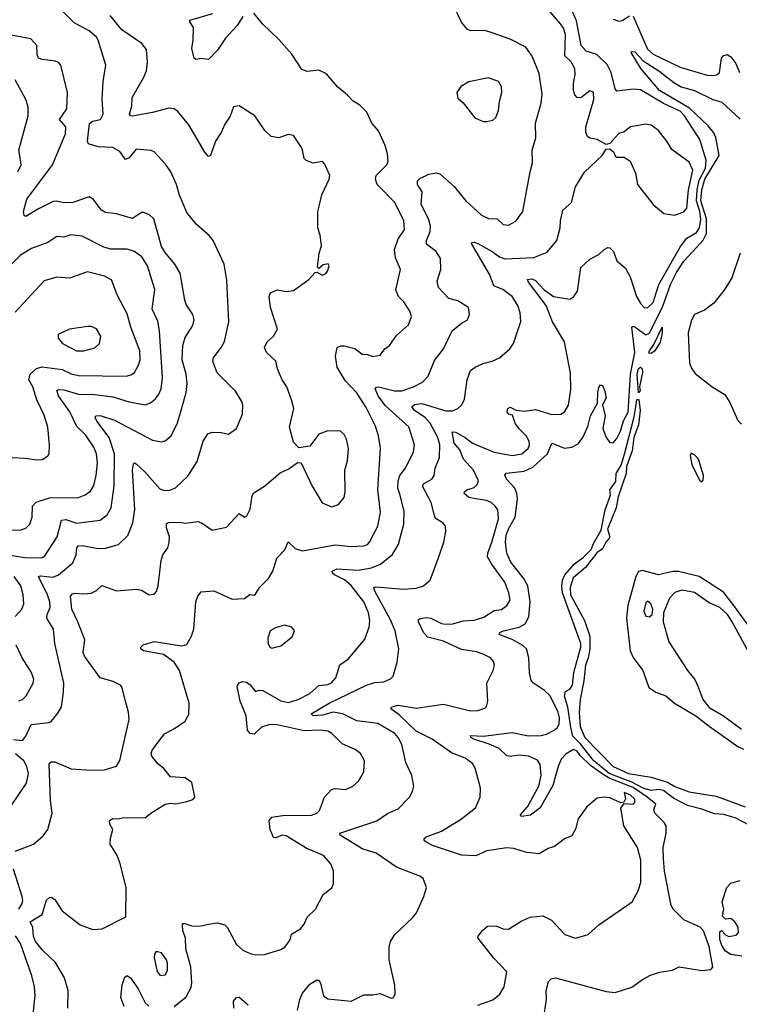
# Model space of a CAD drawing. Extents: x 1954678 to 2060275, y 904822 to 1016299.
# Tile 98 of 256: x 2030630 to 2034612, y 910728 to 916178. Entities that reach past the tile are written whole.
import ezdxf

# ---------------------------------------------------------------- set-up
doc = ezdxf.new("R2010")
doc.units = 0

msp = doc.modelspace()

# ---------------------------------------------------------------- linework, layer by layer
at = {"layer": '0CON20XD'}
for points in [[(2031485, 910716.5), (2031551.1, 910768.9), (2031578.3, 910821.7), (2031582.1, 910845), (2031577.2, 910935), (2031549.5, 911035), (2031546.8, 911095), (2031532.7, 911135), (2031530.9, 911169.1), (2031534.4, 911175.6), (2031544.3, 911175.7), (2031582.4, 911162.4), (2031625, 911160.9), (2031675, 911171.1), (2031725, 911178), (2031765, 911168), (2031778.6, 911155), (2031829.8, 911059.8), (2031865, 911027.5), (2031905, 911008.6), (2031935, 911001.9), (2031985, 911002.9), (2032075, 911032), (2032097.5, 911045), (2032126.5, 911085), (2032135, 911116.2), (2032183.8, 911145), (2032205, 911171.2), (2032220.3, 911209.7), (2032266.2, 911253.8), (2032308.8, 911335), (2032357.3, 911372.7), (2032365.8, 911394.2), (2032367.1, 911465), (2032352.5, 911505), (2032312, 911552), (2032215, 911592), (2032105, 911660.6), (2032085, 911664.6), (2032045, 911648.9), (2032035, 911651.9), (2032016.2, 911695), (2032011.1, 911745), (2032025, 911764.3), (2032086.9, 911773.1), (2032245.4, 911774.6), (2032273.8, 911785), (2032288.9, 911801.1), (2032316, 911874), (2032355, 911917.1), (2032375, 911923.1), (2032435, 911917.5), (2032474.4, 911935.6), (2032505, 911962.5), (2032534.3, 912015), (2032537.5, 912075), (2032516.8, 912116.8), (2032487.4, 912137.4), (2032415, 912169.4), (2032357.1, 912227.1), (2032335, 912240), (2032295, 912244.6), (2032205, 912241.3), (2032055.3, 912274.7), (2032015, 912276), (2031968.6, 912261.4), (2031927, 912223), (2031905, 912227.5), (2031890, 912245), (2031882.5, 912325), (2031850, 912405), (2031833.9, 912486.1), (2031842.7, 912507.3), (2031865, 912513.8), (2031885, 912510), (2031905, 912496.2), (2031935, 912458.8), (2031955, 912465.8), (2031975, 912464.5), (2032075, 912407.3), (2032118.3, 912398.3), (2032171.2, 912415), (2032235, 912448.9), (2032285, 912492.2), (2032335, 912498.1), (2032355, 912507.1), (2032380, 912535), (2032402.5, 912607.5), (2032449.3, 912640.7), (2032540.8, 912749.2), (2032564.5, 912815), (2032566.9, 912853.1), (2032560, 912895), (2032535.3, 912955), (2032465, 913046.2), (2032427.8, 913077.8), (2032373.1, 913105), (2032360.6, 913115), (2032358.6, 913125), (2032385, 913138.4), (2032505, 913131.2), (2032577, 913143), (2032626.7, 913163.3), (2032693, 913217), (2032726.4, 913275), (2032756.1, 913385), (2032758, 913455), (2032735.3, 913545.3), (2032722.8, 913585), (2032723.9, 913626.1), (2032734.4, 913655.6), (2032764.6, 913695), (2032809.6, 913785), (2032814.6, 913825), (2032783.6, 913925), (2032655, 914040), (2032613.9, 914095), (2032597.3, 914135), (2032605, 914144.4), (2032615, 914145.2), (2032705, 914123.8), (2032745, 914123.4), (2032808.8, 914145), (2032858.9, 914171.1), (2032890, 914205), (2032925, 914291.2), (2032974.6, 914355.4), (2033023.9, 914456.1), (2033075, 914498), (2033105.8, 914514.2), (2033112.5, 914525), (2033120, 914545), (2033113.8, 914585), (2033055, 914621.1), (2033004.6, 914634.6), (2032948.1, 914695), (2032940.8, 914730.8), (2032960, 914795), (2032959.2, 914855), (2032935.6, 914895), (2032880.5, 914935), (2032880.8, 914955), (2032901.6, 915005), (2032903.6, 915035), (2032892.3, 915075), (2032851.9, 915155), (2032857.3, 915225), (2032830.6, 915265), (2032831.4, 915285), (2032845, 915298.6), (2032895, 915322), (2032935, 915329.2), (2032955, 915324.3), (2033035, 915254.3), (2033098.6, 915175), (2033186, 915096), (2033225, 915076.5), (2033272.5, 915075), (2033305, 915044), (2033335, 915040), (2033375, 915062), (2033414.5, 915115.5), (2033454.4, 915335), (2033468.6, 915385), (2033466.2, 915455), (2033485.5, 915524.5), (2033484.5, 915605), (2033516.5, 915715), (2033521.5, 915765), (2033505, 915878.8), (2033465.4, 915975.4), (2033430.8, 916025), (2033345, 916068.8), (2033245.4, 916105.4), (2033205, 916116.9), (2033126, 916116), (2033105.9, 916125.9), (2033074.5, 916164.5), (2033036, 916245)], [(2033165, 910723.1), (2033247.6, 910752.4), (2033286.2, 910785), (2033312, 910825), (2033325, 910907.5), (2033254, 910984), (2033166.2, 911095), (2033166.7, 911105), (2033192.6, 911137.4), (2033219.1, 911160.9), (2033265, 911163.1), (2033305, 911146), (2033335, 911143.8), (2033405, 911188), (2033455, 911210), (2033525, 911218), (2033573, 911193), (2033646.2, 911115), (2033705, 911094), (2033775.4, 911114.6), (2033835, 911168), (2034020, 911295), (2034053.1, 911356.9), (2034067.9, 911402.1), (2034066.6, 911526.6), (2034048.9, 911595), (2033974.2, 911715), (2033956, 911814), (2033975, 911840), (2034025, 911835.8), (2034034.4, 911845.6), (2034033.6, 911863.6), (2034010, 911885), (2033975, 911900), (2033982, 911865), (2033972.5, 911847.5), (2033957.5, 911842.5), (2033895, 911870), (2033865, 911873.8), (2033825, 911868), (2033769.1, 911820.9), (2033720, 911755), (2033705, 911697.5), (2033685, 911661.2), (2033645, 911644), (2033589.3, 911600.7), (2033555, 911589.4), (2033505, 911561.4), (2033435, 911567.5), (2033365, 911589.4), (2033325, 911593.5), (2033215, 911576.6), (2033155, 911550), (2033075, 911553.8), (2032915, 911606.4), (2032880, 911625), (2032868.8, 911635), (2032868.8, 911645), (2032878.8, 911655), (2032965, 911686.4), (2033075.9, 911754.1), (2033152, 911815), (2033178.9, 911875), (2033180, 911925), (2033151.4, 912035), (2033135, 912060), (2033095, 912090), (2033019.5, 912119.5), (2032913.5, 912195), (2032825, 912238.9), (2032730.2, 912330.2), (2032682.5, 912365), (2032690.8, 912375), (2032725, 912384.2), (2032825, 912367.9), (2032975, 912390), (2033125, 912352.5), (2033165, 912353.3), (2033203.2, 912366.8), (2033213, 912377), (2033220.8, 912405), (2033216, 912505), (2033250, 912575), (2033257.5, 912605), (2033252, 912625), (2033236.2, 912645), (2033194.2, 912665.8), (2033157.9, 912677.9), (2033075, 912691.6), (2032975, 912737.1), (2032889.2, 912760.8), (2032865.5, 912785), (2032836.9, 912845), (2032837.5, 912855), (2032846.6, 912863.4), (2032881.5, 912868.5), (2032905, 912864.5), (2032965, 912835.4), (2032985, 912832.1), (2033026.9, 912833.1), (2033085, 912850), (2033145, 912854.6), (2033198.7, 912871.3), (2033255, 912907.8), (2033296.4, 912913.6), (2033325, 912934.4), (2033344.2, 912965), (2033336.9, 913005), (2033315.4, 913065), (2033240.4, 913165), (2033219.2, 913205), (2033220.4, 913225), (2033243.5, 913285), (2033279.7, 913415), (2033275.3, 913465.3), (2033263.9, 913483.9), (2033238.8, 913505), (2033213.7, 913516.3), (2033154.7, 913524.7), (2033115, 913532.7), (2033089.4, 913555), (2033091.4, 913565), (2033105.3, 913574.7), (2033145, 913588.1), (2033161.1, 913605), (2033169.5, 913625), (2033140.6, 913685), (2033085.8, 913745.8), (2033065, 913796.4), (2033035, 913833.8), (2033022.7, 913897.3), (2033044, 913895), (2033095, 913865.9), (2033135, 913833.8), (2033255, 913783.4), (2033355, 913766.2), (2033408.8, 913775), (2033444.4, 913805), (2033451.8, 913825), (2033450, 913845), (2033433.6, 913875), (2033391.5, 913915), (2033372.5, 913945), (2033358, 913988), (2033336.7, 913995), (2033327.5, 914005), (2033331.2, 914025), (2033345, 914033.8), (2033376.7, 914016.7), (2033425, 914010.6), (2033485, 914019.2), (2033575, 913992.9), (2033625, 913994.2), (2033645, 914006.2), (2033666.2, 914043.8), (2033680.3, 914130.3), (2033678.7, 914221.3), (2033645, 914394), (2033578.5, 914505), (2033543.1, 914595), (2033445.8, 914725), (2033440.5, 914739.5), (2033465, 914743.3), (2033485, 914734.5), (2033533.1, 914683.1), (2033584.7, 914644.7), (2033675, 914630), (2033697.5, 914645), (2033717.8, 914675), (2033735, 914806.2), (2033785, 914851.2), (2033835, 914878), (2033865, 914905.7), (2033885, 914915.8), (2033895, 914914.2), (2033915.7, 914895), (2033935, 914842.9), (2033982.7, 914802.7), (2034007.8, 914755), (2034043.5, 914645), (2034066.9, 914605), (2034086.7, 914585), (2034105, 914582.9), (2034135, 914613.1), (2034167.5, 914712.5), (2034287.5, 914922.5), (2034321.5, 914968.5), (2034375, 914999.5), (2034392.5, 915025), (2034398.8, 915071.2), (2034393.2, 915115), (2034374.8, 915175), (2034379.3, 915235), (2034390.7, 915289.3), (2034424.9, 915355), (2034429.4, 915399.4), (2034393.8, 915513.8), (2034309.5, 915645), (2034285, 915670.7), (2034193.3, 915713.3), (2034065, 915788.7), (2034025, 915793.2), (2033935, 915781.5), (2033925, 915794), (2033903.8, 915885), (2033880.2, 915930.2), (2033824.4, 915984.4), (2033765, 916002.9), (2033737.7, 916035), (2033711.7, 916171.7), (2033668.4, 916268.4)], [(2033775, 915621.2), (2033808.1, 915735), (2033805.7, 915775.7), (2033785, 915783.8), (2033735, 915744.2), (2033715, 915747.5), (2033702.3, 915762.3), (2033695.4, 915785.4), (2033694.6, 915825), (2033704.6, 915875), (2033702.7, 915905), (2033681.2, 915945), (2033647.6, 915977.6), (2033649.7, 916095), (2033639.8, 916129.7), (2033623.6, 916155), (2033520, 916275)], [(2030595, 912193.2), (2030645, 912187.8), (2030665, 912212.9), (2030692.7, 912277.3), (2030793.2, 912286.8), (2030805, 912292.9), (2030841.5, 912338.5), (2030861.1, 912375), (2030872.9, 912455), (2030873.6, 912505), (2030823.8, 912725), (2030816.8, 912805), (2030780.8, 912865), (2030782.2, 912885), (2030798.1, 912925), (2030796.8, 912955), (2030784.7, 912995), (2030733.7, 913096.3), (2030745, 913099.6), (2030815, 913091.4), (2030845.4, 913105), (2030925, 913170.6), (2030942.9, 913215), (2030946.4, 913255), (2030954, 913266), (2030975, 913267.2), (2031065, 913250.4), (2031105, 913252.7), (2031176.4, 913273.6), (2031227.8, 913322.2), (2031256.9, 913393.1), (2031267.7, 913465), (2031253.5, 913686.5), (2031260.3, 913719.7), (2031265, 913724), (2031275, 913719.2), (2031322.1, 913675), (2031405, 913581.4), (2031425, 913573.3), (2031455, 913572.2), (2031493, 913587), (2031559.8, 913650.2), (2031612.7, 913732.7), (2031645.6, 913845), (2031671.2, 913885), (2031695, 913894), (2031745, 913892), (2031785, 913882.9), (2031829.4, 913915), (2031863.1, 913995), (2031865.5, 914045.5), (2031860, 914065), (2031825, 914120.8), (2031722.3, 914222.3), (2031698.9, 914285), (2031703.1, 914306.9), (2031745, 914362.9), (2031762.7, 914397.3), (2031788.2, 914505), (2031775.6, 914735), (2031760.8, 914825), (2031701.4, 914955), (2031680.6, 914980.6), (2031606, 915045), (2031555, 915111.2), (2031514.5, 915205.5), (2031498.2, 915265), (2031465.8, 915335.8), (2031437.8, 915377.8), (2031375, 915445.5), (2031355, 915453.3), (2031275, 915460), (2031235, 915412.2), (2031215, 915404.3), (2031185, 915448.9), (2031145, 915470.8), (2031065, 915473.4), (2031010.3, 915490.3), (2031005.4, 915505), (2031016.7, 915603.3), (2031033.7, 915616.3), (2031078, 915625), (2031092.2, 915655), (2031085.6, 915735), (2031092.2, 915835), (2031106.6, 915926.6), (2031064.4, 916065), (2031055, 916081.4), (2031015, 916115.7), (2030930.8, 916160.8), (2030865, 916227.3)], [(2030605, 911576.1), (2030706.2, 911615), (2030760.5, 911659.5), (2030786.4, 911695), (2030808.9, 911785), (2030800, 911855), (2030793.6, 912056.4), (2030805, 912069.2), (2030825, 912070.5), (2030915, 912031.5), (2031023.1, 912023.1), (2031100, 912025), (2031165, 912046), (2031185, 912077.5), (2031235.8, 912305), (2031232.5, 912345), (2031215.8, 912405.8), (2031196.2, 912485), (2031188.8, 912495), (2031146.7, 912515), (2031075, 912534.4), (2030988.8, 912655), (2030981.2, 912675), (2030991.5, 912745), (2030952.5, 912845), (2030917.8, 912915), (2030911.4, 912985), (2030920.9, 912999.1), (2030935, 913004.4), (2030985, 912999.4), (2031025, 913003.1), (2031055, 913018.6), (2031085, 913046.2), (2031165, 913015.6), (2031275.6, 913025.6), (2031305, 913019.2), (2031347.5, 912995), (2031375, 912998), (2031387.2, 913012.8), (2031396.7, 913045), (2031412.2, 913185), (2031423.1, 913215), (2031449.4, 913255), (2031457, 913283), (2031458.5, 913315), (2031442.5, 913365), (2031442.4, 913387.6), (2031455, 913396.9), (2031525, 913395.4), (2031548.2, 913391.8), (2031615, 913400.6), (2031640.2, 913390.2), (2031695, 913352), (2031775, 913368), (2031845, 913443.8), (2031875, 913424), (2031887.9, 913432.1), (2031905, 913467.5), (2031917.3, 913542.7), (2031925, 913558.8), (2031984.5, 913595.5), (2032071.3, 913668.7), (2032118.7, 913691.3), (2032167, 913727), (2032187.5, 913725), (2032249.4, 913595), (2032303.4, 913503.4), (2032355, 913482), (2032395, 913494), (2032425, 913533.8), (2032431.9, 913565), (2032430, 913685), (2032444.2, 913735), (2032449.4, 913805), (2032439.2, 913855), (2032425, 913881.2), (2032405, 913900), (2032335, 913902), (2032286.1, 913883.9), (2032235, 913817.5), (2032175, 913807.5), (2032145, 913840), (2032122.8, 913922.8), (2032147.1, 914025), (2032134.4, 914074.4), (2032109.2, 914145), (2032082.2, 914185), (2032056.9, 914245), (2032047.9, 914287.9), (2031995.8, 914335), (2031984.1, 914364.1), (2031999.2, 914395), (2032035, 914426.2), (2032057.5, 914465), (2032017.8, 914585), (2032010.8, 914645), (2032018.8, 914665), (2032055, 914682), (2032105, 914674), (2032145, 914678), (2032230.8, 914739.2), (2032265, 914777.5), (2032275, 914780), (2032305, 914764), (2032325, 914773.3), (2032333.3, 914785), (2032342.5, 914815), (2032337, 914827), (2032309.3, 914820.7), (2032285, 914800), (2032278.3, 914808.3), (2032288.1, 914885), (2032299.5, 914925), (2032292.5, 914985), (2032280, 915025), (2032280.8, 915115), (2032287.5, 915145), (2032301.2, 915208.8), (2032342, 915295), (2032345.7, 915315), (2032318.3, 915378.3), (2032305, 915392.5), (2032255, 915383.3), (2032215, 915397.5), (2032205, 915410), (2032192.5, 915465), (2032145.8, 915535.8), (2032115, 915542), (2032065, 915522.9), (2032021.7, 915531.7), (2031986.2, 915565), (2031931.2, 915645), (2031845, 915700), (2031812.5, 915695), (2031795.7, 915644.3), (2031765, 915600), (2031745, 915553.3), (2031714.2, 915505), (2031686, 915425), (2031675, 915421.2), (2031655, 915443.8), (2031566.3, 915596.3), (2031505, 915670), (2031485, 915683.3), (2031455, 915688), (2031365, 915663.8), (2031254.4, 915644.4), (2031242.5, 915645), (2031238, 915655), (2031251.3, 915698.7), (2031253, 915747), (2031315.5, 915855), (2031331.1, 915895), (2031337.5, 915945), (2031332.1, 916012.1), (2031306, 916045), (2031195, 916120.5), (2031130.6, 916200.6)], [(2030895.7, 910705.7), (2030898.1, 910805), (2030878.9, 910875), (2030828.7, 910958.7), (2030757.5, 911025), (2030717.9, 911075), (2030706.1, 911105), (2030703.7, 911153.7), (2030688, 911185), (2030754.4, 911225), (2030779.2, 911305), (2030795, 911320), (2030805, 911320.8), (2030825, 911308.6), (2030864.5, 911245), (2030965, 911167.3), (2031035, 911142), (2031086.2, 911145), (2031218.3, 911211.7), (2031220, 911375), (2031185, 911512.5), (2031167.6, 911555), (2031131.6, 911615), (2031133, 911647), (2031145.8, 911695), (2031129.2, 911725), (2031128, 911745), (2031145, 911755.7), (2031175, 911754.2), (2031207.3, 911762.7), (2031325, 911760), (2031355, 911786), (2031435, 911836), (2031465, 911842), (2031495, 911838), (2031555, 911850), (2031587.7, 911862.3), (2031600, 911875), (2031582.5, 911955), (2031545, 911980.8), (2031465, 911986.2), (2031426, 912035), (2031395, 912058.6), (2031360.6, 912100.6), (2031357.8, 912115), (2031364, 912135), (2031431.2, 912225), (2031486.4, 912253.6), (2031546.2, 912295), (2031566.8, 912333.2), (2031568.1, 912395), (2031514.2, 912575), (2031485, 912622.2), (2031425, 912664.7), (2031314.4, 912684.4), (2031301.2, 912695), (2031300, 912705), (2031312.7, 912717.3), (2031375, 912736.9), (2031525, 912711.6), (2031555, 912718.6), (2031581.4, 912765), (2031594.3, 912805), (2031605.6, 912955), (2031615, 912986.7), (2031635, 913011.2), (2031705, 913015.8), (2031805, 912970), (2031875, 912973.8), (2031903.8, 912996.2), (2031925, 912992.5), (2031935, 912997.5), (2031957.5, 913035), (2032006.7, 913085), (2032031.2, 913125), (2032053, 913197), (2032096.6, 913243.4), (2032115, 913287.5), (2032155, 913250.8), (2032195, 913238.1), (2032375, 913270.4), (2032465, 913261.8), (2032535, 913265.5), (2032555, 913272.2), (2032566.2, 913285), (2032611.8, 913375), (2032627.6, 913452.4), (2032612.5, 913575), (2032626.3, 913806.3), (2032615.5, 913875), (2032598.5, 913928.5), (2032546, 914035), (2032493.6, 914115), (2032430.7, 914180.7), (2032387.5, 914255), (2032378, 914315), (2032387.5, 914362.5), (2032407.8, 914372.2), (2032425, 914372.7), (2032485, 914358.5), (2032525, 914325.5), (2032555, 914324.2), (2032585, 914314), (2032625, 914321.2), (2032651.2, 914355), (2032676.2, 914375), (2032715, 914428.8), (2032781.3, 914488.7), (2032797.5, 914535), (2032789.5, 914565), (2032756, 914616), (2032726.2, 914646.2), (2032711.7, 914681.7), (2032736.9, 914795), (2032710.2, 914860.2), (2032704.5, 914905), (2032725.4, 914965), (2032760, 915015), (2032755.7, 915064.3), (2032705.3, 915165.3), (2032608.9, 915265), (2032598.9, 915295), (2032603.5, 915315), (2032661.9, 915375), (2032669.4, 915395), (2032665.6, 915435), (2032652.1, 915482.1), (2032615, 915562.5), (2032578.8, 915605), (2032552, 915665), (2032512, 915705), (2032476.2, 915726.2), (2032445, 915760), (2032389.2, 915805), (2032328.3, 915878.3), (2032285, 915897.3), (2032221.4, 915891.4), (2032191.9, 915901.9), (2032136.7, 915986.7), (2032065, 916068.6), (2031973.1, 916155), (2031925, 916212.9)], [(2031865.6, 916195), (2031833.9, 916145), (2031769.3, 916075), (2031725, 916008.9), (2031675, 915958), (2031635, 915962), (2031605, 915958), (2031595, 915963.8), (2031582.8, 916017.2), (2031590.9, 916065), (2031592.2, 916135), (2031571.2, 916165), (2031572.5, 916175), (2031698.2, 916211.8)], [(2033915, 916180.4), (2033945, 916169.7), (2033965, 916173.5), (2034005, 916199.6)], [(2034025, 916196.4), (2034104.8, 916015), (2034135, 915986.3), (2034285, 915914.7), (2034435, 915870.9), (2034465, 915868.1), (2034487.8, 915872.2), (2034502.5, 915885), (2034514.2, 915965), (2034522.3, 915977.7), (2034545, 915984), (2034565, 915972), (2034593.3, 915935), (2034613.8, 915885)], [(2030565.6, 913215.6), (2030658.8, 913201.2), (2030735, 913198.7), (2030755, 913200.9), (2030769.5, 913210.5), (2030837.8, 913315), (2030862.3, 913407.7), (2030885, 913410.8), (2030945, 913391), (2031075, 913406.8), (2031115, 913437.3), (2031137.2, 913475), (2031153.2, 913596.8), (2031155.2, 913775), (2031125, 913864.5), (2031057.5, 913955), (2031048.5, 913975), (2031050.8, 913985), (2031075, 913986.6), (2031155, 913960.6), (2031365, 913850), (2031415, 913840.8), (2031435, 913847.5), (2031467.8, 913875), (2031504, 913946), (2031524.4, 914014.4), (2031550.8, 914115), (2031556.9, 914163.1), (2031551.1, 914215), (2031529.1, 914295), (2031532.2, 914375), (2031545, 914418), (2031588.6, 914485), (2031595.8, 914515.8), (2031588, 914545), (2031551.7, 914601.7), (2031543.5, 914625), (2031518.2, 914775), (2031488.9, 914825), (2031435, 914888.6), (2031415, 914922.5), (2031372.9, 915075), (2031347.8, 915097.8), (2031315, 915110.8), (2031305, 915110), (2031255, 915077.1), (2031165, 915102.5), (2031105, 915110.6), (2031083.4, 915123.4), (2031036.7, 915185), (2031015, 915197.5), (2030925, 915165.7), (2030874.5, 915164.5), (2030833, 915173), (2030815, 915170.6), (2030735, 915130.7), (2030665, 915088.8), (2030654.1, 915094.1), (2030650.8, 915115), (2030668.8, 915185), (2030810.8, 915375), (2030883.8, 915545), (2030885.4, 915585), (2030850.5, 915625), (2030891.1, 915685), (2030895.3, 915775), (2030857.1, 915925), (2030845, 915940), (2030828.3, 915948.3), (2030755, 915956.4), (2030734.7, 915964.7), (2030726.4, 915985), (2030724.3, 916035), (2030692.2, 916072.2), (2030451.2, 916115)], [(2033535, 910680), (2033546.1, 910755), (2033542.9, 910805), (2033555.7, 910854.3), (2033571.7, 910868.3), (2033595, 910874.2), (2033807.9, 910817.9), (2033875, 910798), (2033925, 910794), (2034017.9, 910822.1), (2034076.7, 910865), (2034121.2, 910888.8), (2034170, 910905), (2034242.7, 910917.3), (2034280, 910935), (2034405, 910915.8), (2034455, 910920), (2034466.7, 910933.3), (2034445, 911048.6), (2034415, 911134.6), (2034395, 911155.8), (2034305.3, 911195.3), (2034245.5, 911255), (2034235.7, 911275.7), (2034199.2, 911465), (2034191.9, 911535), (2034191.8, 911595), (2034208.2, 911675), (2034207.5, 911715), (2034195.7, 911735), (2034145.4, 911785), (2034139.3, 911805), (2034143.5, 911816.5), (2034150.4, 911835), (2034102.2, 911875), (2034025, 911928.8), (2033895, 911978.1), (2033859, 911999), (2033789.7, 912049.7), (2033731, 912105), (2033715, 912128.1), (2033695, 912138.3), (2033653.8, 912115), (2033625.7, 912084.3), (2033609, 912045), (2033581.2, 911938.8), (2033510.9, 911815), (2033456, 911775), (2033406.7, 911766.7), (2033400, 911775), (2033439.4, 911820.6), (2033503.6, 911935), (2033515.2, 911995), (2033510.9, 912055), (2033495, 912079.1), (2033445, 912101.6), (2033393, 912107), (2033345, 912100.4), (2033325, 912103.8), (2033283.7, 912143.7), (2033228.6, 912168.6), (2033142.9, 912195), (2033127.1, 912205), (2033124.6, 912215.4), (2033195, 912212.2), (2033355, 912231.7), (2033445, 912213.2), (2033515, 912216.1), (2033546.2, 912223.8), (2033588.1, 912245), (2033605, 912257.8), (2033615, 912278.8), (2033616.6, 912313.4), (2033610, 912345), (2033565, 912434.5), (2033534.5, 912465), (2033473.3, 912505), (2033460.8, 912520.8), (2033451.9, 912561.9), (2033448.3, 912645), (2033435, 912696.1), (2033415, 912713.6), (2033355, 912746.7), (2033284, 912775), (2033287.1, 912785), (2033308.1, 912795), (2033395, 912815.8), (2033426.9, 912833.1), (2033446.8, 912873.2), (2033455.2, 912954.8), (2033442.7, 913045), (2033417.3, 913087.3), (2033347.2, 913175), (2033325.3, 913225), (2033319.3, 913285), (2033322.7, 913325), (2033335, 913359.6), (2033371.1, 913425), (2033384.2, 913525), (2033381.4, 913555), (2033369.3, 913585), (2033324.3, 913635), (2033314.3, 913655.7), (2033322.8, 913667.2), (2033421.5, 913678.5), (2033469.5, 913700.5), (2033550.6, 913775), (2033575, 913832.9), (2033645, 913806.6), (2033685, 913811.8), (2033720.4, 913829.6), (2033747.1, 913865), (2033773.9, 913926.1), (2033788.4, 913985), (2033827.7, 914055), (2033828.5, 914115), (2033835, 914141.2), (2033845, 914156.7), (2033855, 914152), (2033866.8, 914126.8), (2033875.2, 914085), (2033855.7, 914045), (2033869.8, 913985), (2033856.4, 913915), (2033875, 913864.4), (2033895, 913836.7), (2033915, 913835.5), (2033935, 913859.6), (2033955, 913899.6), (2033972, 913958), (2033997.4, 914005), (2034010.7, 914215), (2034034.4, 914335), (2034018, 914475), (2034025, 914482), (2034035, 914478.1), (2034095, 914433.3), (2034115, 914441.6), (2034188.8, 914591.2), (2034234, 914715), (2034265, 914779.1), (2034305, 914841.1), (2034356, 914895), (2034412.1, 914957.9), (2034431.1, 914995), (2034431, 915075), (2034399.9, 915175), (2034404.8, 915235.2), (2034421.4, 915295), (2034501.6, 915425), (2034483.2, 915525), (2034471, 915551), (2034439.7, 915589.7), (2034337, 915687), (2034171.5, 915785), (2034066.8, 915906.8), (2034014.2, 915995), (2034018.3, 916001.7), (2034035, 915999.1), (2034080.4, 915950.4), (2034166.7, 915895), (2034249.7, 915829.7), (2034290, 915805), (2034365, 915784.7), (2034465.6, 915735), (2034515, 915720.4), (2034616.6, 915626.6)], [(2033215, 915613.8), (2033247.7, 915622.3), (2033265, 915636.7), (2033279.4, 915675), (2033284.5, 915725.5), (2033298.6, 915775), (2033295.8, 915805), (2033280, 915835), (2033225, 915856.2), (2033116.1, 915833.9), (2033071.7, 915808.3), (2033050, 915775), (2033053.9, 915743.9), (2033085, 915717.5), (2033148.8, 915635), (2033195, 915614), (2033215, 915613.8)], [(2030619.1, 915335), (2030637.5, 915375), (2030635, 915402.5), (2030624.5, 915455), (2030677.1, 915645), (2030676.5, 915695), (2030664.5, 915735), (2030604.6, 915845)], [(2032167.7, 910695), (2032180.3, 910755), (2032195, 910789.4), (2032235, 910839.2), (2032275, 910863.8), (2032285, 910860), (2032294, 910845), (2032311.4, 910775), (2032335, 910758.6), (2032463.9, 910746.1), (2032535, 910780), (2032585, 910780), (2032625, 910787.5), (2032685, 910762.5), (2032697, 910763), (2032707.5, 910785), (2032706.4, 910833.6), (2032674, 910975), (2032674, 911045), (2032681.2, 911075), (2032706.2, 911115), (2032804.2, 911205.8), (2032826.2, 911235), (2032866, 911325), (2032881.2, 911375), (2032863.3, 911425), (2032845, 911438), (2032715, 911486.4), (2032602.9, 911565), (2032525, 911589.1), (2032403.8, 911665), (2032402.5, 911675), (2032606.6, 911743.4), (2032665, 911784.2), (2032725, 911810), (2032788, 911875), (2032804.2, 911905), (2032810.6, 911935), (2032799.4, 911995), (2032767, 912067), (2032744.6, 912165), (2032725, 912204.3), (2032706.2, 912226.2), (2032612.7, 912282.8), (2032495, 912297.2), (2032418.1, 912335), (2032365, 912344.4), (2032305, 912327.8), (2032254.8, 912324.8), (2032242.9, 912335), (2032342.1, 912395), (2032548.8, 912495), (2032595, 912509.5), (2032645, 912513.1), (2032681.2, 912528.8), (2032696.2, 912545), (2032718.6, 912621.4), (2032727.5, 912695), (2032707.3, 912795), (2032681.8, 912855), (2032595.3, 913015), (2032590.6, 913035), (2032601.4, 913038.6), (2032754.5, 913025.5), (2032825, 913031.9), (2032865.4, 913044.6), (2032902, 913075), (2032949.2, 913205), (2032977.5, 913285), (2032989.2, 913345), (2032986, 913375), (2032972.5, 913392.5), (2032935, 913414), (2032926.6, 913426.6), (2032907.7, 913505), (2032859.6, 913595), (2032865, 913608.9), (2032910.6, 913635), (2032924.5, 913655), (2032930, 913695), (2032952.5, 913755), (2032955.8, 913825), (2032943.1, 913865), (2032901.7, 913945), (2032873.5, 913975), (2032814.1, 914015), (2032800.9, 914035), (2032815, 914047.1), (2032855, 914054), (2032987.6, 914012.4), (2033025, 914012.3), (2033054, 914025), (2033077.1, 914045), (2033092.2, 914077.8), (2033106.9, 914185), (2033125, 914235.8), (2033151.2, 914255), (2033195, 914274.5), (2033245, 914287.5), (2033286.1, 914306.1), (2033342, 914355), (2033362.9, 914385), (2033402.7, 914507.3), (2033400, 914555), (2033387.3, 914595), (2033356.2, 914645), (2033303.9, 914683.9), (2033254.6, 914705), (2033231.9, 914765), (2033130.6, 914939.4), (2033133.3, 914945), (2033144.6, 914945.4), (2033165, 914938.7), (2033245.2, 914895.2), (2033285, 914864.7), (2033315, 914854.7), (2033475, 914860.5), (2033548.7, 914891.3), (2033601.9, 914955), (2033621.1, 915025), (2033622.2, 915065), (2033636.4, 915123.6), (2033684, 915165), (2033705, 915253.3), (2033755.7, 915334.3), (2033852.5, 915425), (2033875, 915460), (2033895, 915462.5), (2033916.2, 915446.2), (2033925, 915423.3), (2033935, 915417.5), (2033975, 915417.5), (2034007.5, 915395), (2034037.3, 915327.3), (2034048.8, 915265), (2034136.2, 915155), (2034194.5, 915104.5), (2034254.3, 915095.7), (2034305.5, 915114.5), (2034322.2, 915135), (2034330.5, 915235), (2034355.8, 915345), (2034335, 915389.4), (2034239.1, 915459.1), (2034212, 915505), (2034165, 915563.3), (2034125, 915593.3), (2034095, 915598.8), (2034010, 915585), (2033975, 915556.7), (2033945, 915546.7), (2033895, 915492.5), (2033875, 915487.5), (2033825, 915514), (2033785, 915521.2), (2033771.9, 915531.9), (2033763.3, 915553.3), (2033762.2, 915585), (2033775, 915621.2)], [(2030565, 913352.2), (2030636.4, 913353.6), (2030665, 913362.9), (2030686.7, 913385), (2030700, 913425), (2030701.5, 913485), (2030722, 913508), (2030795, 913530.4), (2030955, 913532.9), (2030992.2, 913547.8), (2031021.1, 913568.9), (2031039.8, 913600.2), (2031053.9, 913655), (2031061.6, 913725), (2031055, 913773.8), (2031041.2, 913811.2), (2030995, 913880), (2030946.1, 913926.1), (2030907.9, 914007.9), (2030844.7, 914095), (2030835.7, 914124.3), (2030845, 914130.5), (2030875, 914128.1), (2030954.7, 914105.3), (2031045, 914103.6), (2031145, 914090), (2031235, 914062), (2031324.5, 914045.5), (2031353.3, 914056.7), (2031380.9, 914079.1), (2031400.8, 914105), (2031412.7, 914135), (2031420, 914195), (2031404.6, 914455), (2031395, 914508.8), (2031363.1, 914575), (2031377.8, 914685), (2031337, 914815), (2031306.6, 914865), (2031265, 914895.3), (2031225, 914907.3), (2031135, 914908), (2031095, 914917.7), (2030975, 914978.5), (2030913.8, 914986.2), (2030875, 914973.6), (2030835, 914978.1), (2030785, 914943.5), (2030695, 914910.5), (2030635, 914874.6), (2030575.4, 914815)], [(2034617.9, 914885), (2034570.9, 914749.1), (2034529.2, 914680.8), (2034491.5, 914635), (2034470.9, 914609.2), (2034420.4, 914569.6), (2034364.8, 914545), (2034347.6, 914515), (2034328.9, 914445), (2034337.3, 914277.3), (2034350, 914245), (2034368.8, 914218.8), (2034462, 914145), (2034532.7, 914102.7), (2034559.5, 914059.5), (2034605, 913960), (2034625, 913938.1)], [(2030515, 913758), (2030661.2, 913751.2), (2030725, 913741.2), (2030756, 913744), (2030786.4, 913763.6), (2030793, 913777), (2030795.8, 913825), (2030785, 913922.5), (2030765, 913988.8), (2030724.1, 914074.1), (2030702, 914145), (2030680, 914185), (2030687.8, 914215), (2030722.8, 914247.2), (2030755, 914256.3), (2030865, 914240.5), (2030915, 914216.9), (2030955, 914207.9), (2031220, 914205), (2031245, 914211.1), (2031265.4, 914224.6), (2031288.2, 914265), (2031296.8, 914295), (2031294.5, 914345.5), (2031246, 914475), (2031225, 914550), (2031168.9, 914655), (2031137.5, 914737.5), (2031098.9, 914758.9), (2031005, 914781.8), (2030905, 914746.7), (2030835, 914753.3), (2030765, 914732.9), (2030605, 914558.8)], [(2030945, 914344.4), (2030985, 914344.4), (2031045, 914360.8), (2031071.2, 914385), (2031078.8, 914425), (2031055, 914466.2), (2031025, 914480), (2031005, 914480), (2030905, 914464), (2030842.5, 914435), (2030842.5, 914415), (2030866.7, 914385), (2030945, 914344.4)], [(2034125, 914330.5), (2034111.3, 914331.3), (2034114.6, 914345), (2034139.3, 914380.7), (2034185, 914476.2), (2034185.4, 914445), (2034175, 914392.9), (2034144.4, 914345), (2034125, 914330.5)], [(2034055, 914112.5), (2034048, 914215), (2034055, 914246.2), (2034065, 914254.4), (2034074.6, 914244.6), (2034075.8, 914225), (2034060.8, 914145), (2034063.3, 914125), (2034055, 914112.5)], [(2034675, 911715.8), (2034589.7, 911759.7), (2034525, 911778.3), (2034475, 911781.8), (2034405, 911808.6), (2034325, 911827.6), (2034249, 911869), (2034192.1, 911912.1), (2034165, 911917), (2034125, 911912.1), (2034079.6, 911925), (2034018.1, 911958.1), (2033892.5, 912005), (2033808, 912075), (2033731.5, 912171.5), (2033691.6, 912211.6), (2033679.1, 912259.1), (2033663, 912373), (2033645.8, 912434.2), (2033650, 912460), (2033675, 912472), (2033688.8, 912495), (2033696.5, 912565), (2033734.6, 912705), (2033734.6, 912725), (2033634.5, 913004.5), (2033629.8, 913045), (2033633.5, 913075), (2033646.3, 913105), (2033700.5, 913165), (2033749, 913201), (2033792.9, 913245), (2033805, 913278.6), (2033848.6, 913351.4), (2033870.9, 913465), (2033898.9, 913545), (2033895.6, 913575), (2033928.3, 913621.7), (2033930.3, 913665), (2033957.9, 913712.1), (2033977.7, 913772.2), (2034031.4, 913978.6), (2034037.1, 914022.9), (2034045, 914076.2), (2034056.2, 914076.2), (2034063.8, 914015), (2034055.2, 913934.8), (2034028.8, 913865), (2034018.7, 913791.3), (2033988.5, 913705), (2033985.3, 913665), (2033942.7, 913537.2), (2033930.6, 913475), (2033882.3, 913357.7), (2033895.6, 913315), (2033892.8, 913307.2), (2033873.7, 913286.3), (2033855, 913249.1), (2033823.7, 913226.3), (2033760.9, 913145), (2033692.4, 913087.6), (2033675.4, 913035.4), (2033678.5, 912995), (2033755, 912852.9), (2033784.7, 912765), (2033785.6, 912694.4), (2033775.9, 912645.9), (2033760.5, 912605), (2033752.2, 912517.8), (2033731.6, 912415), (2033725.4, 912345), (2033731.8, 912265), (2033757.1, 912205), (2033915, 912044.6), (2034000, 912005), (2034125, 911985.5), (2034215, 911958.2), (2034255, 911933.4), (2034335, 911904.1), (2034485, 911879.2), (2034645, 911821.1)], [(2034405, 913620), (2034411.7, 913628.3), (2034413.3, 913655), (2034385.7, 913745), (2034365, 913770), (2034345, 913777.5), (2034341.2, 913765), (2034348.8, 913715), (2034393.3, 913625), (2034405, 913620)], [(2034705, 912765.4), (2034582.6, 912935), (2034525, 913008.3), (2034390.9, 913095), (2034275, 913123.9), (2034245, 913123.3), (2034165, 913104.8), (2034075, 913129.4), (2034055, 913122.9), (2034038.9, 913095), (2033996.2, 912935), (2033988.6, 912865), (2034008.4, 912685), (2034025, 912646.7), (2034079.2, 912575), (2034111.2, 912481.2), (2034150, 912455), (2034205, 912435.6), (2034254.4, 912395), (2034371.3, 912325), (2034445, 912266.5), (2034604.6, 912154.6), (2034635, 912140.4)], [(2030604.3, 912875), (2030641.4, 912915), (2030652.5, 912945), (2030650, 912995), (2030636.2, 913045), (2030600, 913095)], [(2034687.1, 912635), (2034573.4, 912845), (2034546.2, 912886.2), (2034505, 912923.3), (2034445, 912950.5), (2034365, 913007.9), (2034295, 913020), (2034255, 913006.9), (2034225.8, 912975), (2034193.3, 912895), (2034191.2, 912845), (2034223.1, 912735), (2034325.8, 912575), (2034366, 912526), (2034385.4, 912485.4), (2034410.7, 912415), (2034445, 912370.8), (2034525, 912324.6), (2034625, 912250.6)], [(2034115, 912873.3), (2034130, 912885), (2034134, 912915), (2034122, 912945), (2034105, 912958.8), (2034095, 912950), (2034084.5, 912904.5), (2034095, 912876.7), (2034115, 912873.3)], [(2032025, 912698.8), (2032045, 912703.8), (2032075, 912712), (2032138.8, 912761.2), (2032151.2, 912795), (2032136.7, 912815), (2032095, 912826.9), (2032045, 912812.5), (2032016.2, 912795), (2032003.8, 912755), (2032005.5, 912725.5), (2032015, 912703.8), (2032025, 912698.8)], [(2030625, 912408.2), (2030645.8, 912414.2), (2030666.5, 912435), (2030704.4, 912505), (2030708.8, 912525), (2030696.2, 912565), (2030643.1, 912645), (2030611.5, 912715)], [(2030583.1, 911826.9), (2030668.5, 911951.5), (2030678.2, 912005), (2030670.5, 912045), (2030653.2, 912075), (2030607, 912115)], [(2030626.2, 911255), (2030643.2, 911285), (2030647.6, 911305), (2030644, 911325), (2030595.2, 911475.2)], [(2034625.9, 910994.1), (2034565, 911004.3), (2034535, 911021.9), (2034515, 911054.3), (2034505, 911087.5), (2034505, 911130), (2034513, 911137), (2034535, 911113.3), (2034555, 911103.3), (2034595, 911110), (2034607.5, 911125), (2034606.7, 911155), (2034587.5, 911185), (2034565, 911202.5), (2034535, 911200), (2034520, 911215), (2034526.7, 911255), (2034516.7, 911295), (2034544.2, 911375), (2034565, 911398), (2034617, 911413)], [(2030700.2, 910640.2), (2030716.1, 910775), (2030712.7, 910825), (2030697.7, 910885), (2030634.2, 911065), (2030607.3, 911107.3)], [(2031408.3, 910888.3), (2031435, 910890.8), (2031447.5, 910915), (2031448.8, 910955), (2031443.1, 910975), (2031415, 911012), (2031385, 911020), (2031376, 911005), (2031374.3, 910985), (2031390.3, 910910.3), (2031408.3, 910888.3)], [(2031208.6, 910715), (2031189.2, 910765), (2031197.5, 910835), (2031212, 910878), (2031225, 910887.5), (2031245, 910872), (2031285, 910813.3), (2031325, 910736.7), (2031345, 910717.5)], [(2031815, 910707.5), (2031813.3, 910745), (2031830, 910765), (2031845, 910767.5), (2031895, 910725.7)]]:
    msp.add_lwpolyline(points, dxfattribs=at)

doc.saveas('drawing.dxf')
